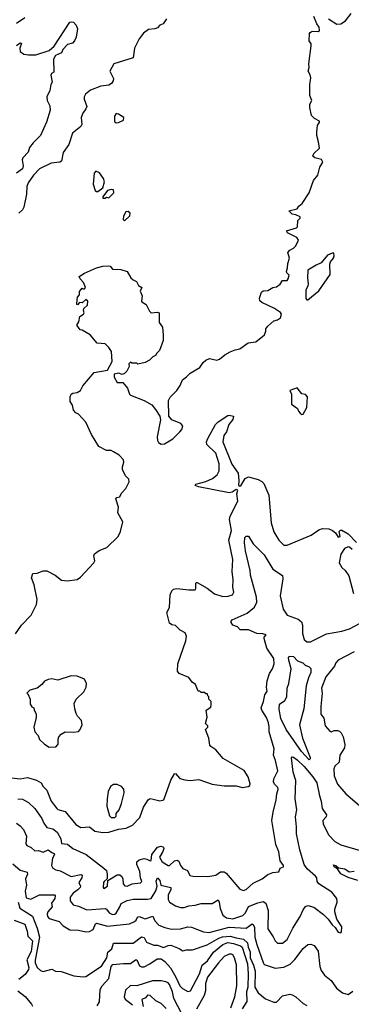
# Model space of a CAD drawing. Extents: x 1966327 to 2147849, y 395140 to 552178.
# Tile 14 of 256: x 2021341 to 2024072, y 443403 to 451509. Entities that reach past the tile are written whole.
import ezdxf

# ---------------------------------------------------------------- set-up
doc = ezdxf.new("R2010")
doc.units = 0

msp = doc.modelspace()

# ---------------------------------------------------------------- linework, layer by layer
at = {"layer": '0CON20XD'}
for points in [[(2021308, 446452), (2021355.4, 446524.6), (2021435, 446605.8), (2021478.5, 446695), (2021484, 446735), (2021460, 446855), (2021437.5, 446915), (2021450.7, 446949.3), (2021486.4, 446953.6), (2021535, 446972.5), (2021565, 446972.5), (2021632.5, 446935), (2021685.8, 446895.8), (2021735, 446889.2), (2021815, 446901.6), (2021841.2, 446918.8), (2021952.5, 447037.5), (2021960.8, 447055), (2021952.9, 447095), (2021958.3, 447111.7), (2021995, 447140), (2022057.5, 447165), (2022150.8, 447255), (2022172.5, 447295), (2022190, 447375), (2022148.3, 447448.3), (2022156.2, 447495), (2022132.5, 447565), (2022140, 447575), (2022165, 447580), (2022179.7, 447610.3), (2022215, 447649.4), (2022244, 447705), (2022240, 447725), (2022213.3, 447755), (2022187.5, 447805), (2022187, 447827), (2022199.2, 447865), (2022195.7, 447885), (2022161.2, 447925), (2022115, 447952.5), (2022095, 447962.5), (2022055, 447962), (2021992.5, 447995), (2021933.9, 448093.9), (2021886.1, 448196.1), (2021825, 448262.5), (2021803.6, 448273.6), (2021783.9, 448293.9), (2021776, 448336), (2021757, 448367), (2021756.7, 448405), (2021764.1, 448425.9), (2021780, 448435), (2021815, 448438.8), (2021842.5, 448455), (2021860, 448495), (2021955, 448603.8), (2022065, 448622.5), (2022102.5, 448695), (2022096.1, 448776.1), (2022075, 448810), (2022045, 448840), (2021980, 448845), (2021922.5, 448915), (2021855, 448952.5), (2021840, 448955), (2021812.5, 448995), (2021827, 449023), (2021837.5, 449065), (2021866.4, 449083.6), (2021872.5, 449095), (2021866.7, 449115), (2021869.3, 449130.7), (2021900.8, 449159.2), (2021902.3, 449192.3), (2021885, 449206.7), (2021855, 449177.5), (2021835, 449180), (2021818.3, 449161.7), (2021813, 449163), (2021813.3, 449205), (2021817.5, 449225), (2021832.5, 449245), (2021835, 449270), (2021855, 449300), (2021863, 449293), (2021875, 449293.3), (2021882.5, 449305), (2021866.7, 449345), (2021838, 449375), (2021831.2, 449395), (2021875, 449422.5), (2021974.2, 449465.8), (2022025, 449481.2), (2022075, 449483.3), (2022085, 449480), (2022106.1, 449456.1), (2022175, 449451.2), (2022227.5, 449435), (2022257.5, 449385), (2022276.4, 449366.4), (2022302.5, 449355), (2022320.3, 449320.3), (2022347.5, 449305), (2022333.8, 449275), (2022350, 449235), (2022343.1, 449195), (2022348, 449185), (2022382.5, 449165), (2022410, 449110), (2022425, 449096.7), (2022475, 449100), (2022490, 449095), (2022490, 449015), (2022517, 448977), (2022523.3, 448915), (2022521.7, 448868.3), (2022492.5, 448785), (2022470, 448765), (2022460, 448745), (2022437, 448733), (2022410, 448705), (2022375, 448687.5), (2022315, 448673.3), (2022305, 448680), (2022265, 448680), (2022255, 448690), (2022240, 448675), (2022242.5, 448655), (2022222.5, 448615), (2022203.6, 448596.4), (2022185, 448587.5), (2022155, 448598.8), (2022120, 448590), (2022118.8, 448565), (2022145, 448522.5), (2022191.7, 448521.7), (2022230, 448475), (2022246.7, 448425), (2022255, 448416.7), (2022366.7, 448375), (2022428.8, 448338.8), (2022460.5, 448300.5), (2022493.9, 448243.9), (2022500, 448215), (2022474.2, 448075.8), (2022476.2, 448045), (2022485, 448027.5), (2022505, 448013.8), (2022535, 448016.2), (2022601.3, 448058.7), (2022660, 448115), (2022676, 448135), (2022683.3, 448165), (2022667.5, 448185), (2022595, 448213.8), (2022570, 448245), (2022566.7, 448375), (2022579.5, 448400.5), (2022634, 448455), (2022662.7, 448497.3), (2022682.9, 448545), (2022715, 448567.5), (2022745, 448599.2), (2022825, 448645.7), (2022852.6, 448687.4), (2022875, 448706.9), (2022905, 448720), (2022965, 448706), (2022986.7, 448715), (2023029.1, 448750.9), (2023073.3, 448775), (2023115, 448791.4), (2023155, 448798), (2023221.3, 448848.7), (2023285, 448857.5), (2023356.4, 448913.6), (2023367.5, 448945), (2023367.5, 448965), (2023383.3, 448985), (2023435, 449031.2), (2023465, 449038.8), (2023490, 449055), (2023497.5, 449085), (2023489.3, 449099.3), (2023440.3, 449130.3), (2023335, 449181.2), (2023320, 449195), (2023317, 449217), (2023333.3, 449265), (2023345, 449277.5), (2023385, 449278.8), (2023425, 449303.8), (2023455, 449310), (2023485, 449331.2), (2023505, 449362.5), (2023545, 449363.3), (2023553.3, 449375), (2023560, 449405), (2023540, 449425), (2023537.5, 449435), (2023547.5, 449465), (2023548.3, 449501.7), (2023562.5, 449545), (2023548.3, 449591.7), (2023565, 449612.5), (2023595, 449627.5), (2023615, 449647.5), (2023636.7, 449695), (2023622.5, 449715), (2023547.5, 449755), (2023538.3, 449771.7), (2023620, 449795), (2023627.5, 449805), (2023632.5, 449855), (2023650, 449875), (2023650, 449885), (2023615, 449903.3), (2023585, 449909.2), (2023557.5, 449935), (2023625, 449951.2), (2023640, 449975), (2023666.7, 449995), (2023723.8, 450085), (2023760, 450185), (2023795, 450230), (2023812.5, 450295), (2023836.4, 450336.4), (2023827, 450357), (2023770.5, 450370.5), (2023753.8, 450385), (2023762.3, 450407.7), (2023809.3, 450450.7), (2023803, 450503), (2023787.5, 450555), (2023787.5, 450585), (2023793, 450637), (2023810, 450665), (2023810, 450675), (2023770, 450695), (2023745, 450720), (2023730, 450785), (2023730, 450815), (2023746.2, 450845), (2023731.2, 450885), (2023731.2, 450975), (2023739.5, 451029.5), (2023733.8, 451055), (2023716.2, 451085), (2023726.2, 451115), (2023721.2, 451145), (2023742.2, 451295), (2023740.5, 451310.5), (2023726, 451335), (2023727.5, 451395), (2023732.5, 451405), (2023750, 451415), (2023798.8, 451411.2), (2023809.3, 451420.7), (2023807.3, 451447.3), (2023788.8, 451475), (2023763.8, 451535)], [(2021382.5, 451525), (2021315, 451478.9)], [(2023885, 451516), (2023952.4, 451472.4), (2023984.5, 451475.5), (2024025, 451500), (2024070.4, 451559.6)], [(2021315, 451295.6), (2021345, 451320), (2021355, 451316.7), (2021341.8, 451275), (2021346.3, 451246.3), (2021375, 451225.7), (2021415, 451219.4), (2021475, 451220.6), (2021584.5, 451255.5), (2021625, 451291.2), (2021755, 451487.5), (2021765, 451492.5), (2021785, 451490), (2021807.5, 451465), (2021817.5, 451435), (2021807.5, 451365), (2021793.3, 451335), (2021775, 451316.7), (2021735.7, 451304.3), (2021696.7, 451265), (2021685, 451237.5), (2021635, 451213.3), (2021620, 451185), (2021621.7, 451078.3), (2021603.3, 451066.7), (2021597, 451053), (2021607.5, 450995), (2021597.5, 450975), (2021590, 450925), (2021566.1, 450873.9), (2021568.8, 450845), (2021588.6, 450798.6), (2021591.9, 450765), (2021560.8, 450665), (2021512, 450555), (2021452, 450495), (2021422.9, 450457.1), (2021412.3, 450417.7), (2021367, 450373), (2021361.9, 450355), (2021370, 450305), (2021365, 450282), (2021315.3, 450244.7)], [(2022550, 451515), (2022522, 451475), (2022495, 451463.3), (2022475, 451443.5), (2022455, 451434.7), (2022402.4, 451427.6), (2022362, 451398), (2022325, 451350.8), (2022285.4, 451275), (2022275.9, 451194.1), (2022116.7, 451145), (2022084.1, 451085.9), (2022113.8, 451025), (2022111.6, 451005), (2022098.5, 450985), (2022075, 450970.8), (2022008.8, 450961.2), (2021925, 450928), (2021884.3, 450895), (2021873.1, 450875), (2021871.9, 450855), (2021893.1, 450795), (2021886.1, 450775), (2021860.5, 450739.5), (2021848, 450705), (2021851.8, 450645), (2021845, 450628.6)], [(2022135, 450661.2), (2022155, 450663.8), (2022196.9, 450683.1), (2022200, 450705), (2022155, 450732.5), (2022135, 450737.5), (2022121.9, 450715), (2022121.4, 450671.4), (2022135, 450661.2)], [(2021845, 450628.6), (2021776.4, 450573.6), (2021745, 450482.9), (2021698.2, 450415), (2021685.5, 450344.5), (2021672.8, 450337.2), (2021601.7, 450328.3), (2021505, 450282), (2021455, 450227.8), (2021410.5, 450165), (2021400, 450135), (2021396.9, 450073.1), (2021375.5, 449965.5), (2021365, 449942.5), (2021335, 449915.8)], [(2021975, 450093.3), (2021985, 450094.4), (2022026.3, 450123.7), (2022040, 450175), (2022031.2, 450201.2), (2021997.9, 450247.9), (2021968.3, 450261.7), (2021955.7, 450244.3), (2021945.5, 450155), (2021963.1, 450103.1), (2021975, 450093.3)], [(2022045, 450040), (2022055, 450047.5), (2022075, 450042.5), (2022116.2, 450083.8), (2022115, 450107.5), (2022095, 450112.5), (2022065, 450102.5), (2022025, 450050), (2022025, 450040), (2022045, 450040)], [(2022205, 449853.3), (2022248, 449895), (2022251.2, 449915), (2022235, 449931.2), (2022215, 449926.7), (2022195, 449892.5), (2022192, 449865), (2022205, 449853.3)], [(2023715, 449202.5), (2023805, 449276), (2023898.3, 449411.7), (2023893.9, 449496.1), (2023900, 449515), (2023926.2, 449545), (2023931.2, 449565), (2023926.7, 449586.7), (2023915, 449587.5), (2023875, 449570), (2023825, 449507.5), (2023781.7, 449488.3), (2023714.2, 449445.8), (2023710, 449385), (2023717.8, 449335), (2023714.3, 449315), (2023698, 449285), (2023696.2, 449265), (2023697.5, 449215), (2023705, 449202.5), (2023715, 449202.5)], [(2023665, 448260), (2023675, 448262.5), (2023705.8, 448315.8), (2023712, 448405), (2023695, 448423.8), (2023665, 448430), (2023625, 448477.5), (2023565, 448457.5), (2023580, 448425), (2023580, 448345), (2023629.3, 448309.3), (2023637.5, 448285), (2023650.5, 448270.5), (2023665, 448260)], [(2022440.8, 445090.8), (2022495, 445078.1), (2022527.9, 445085), (2022585, 445247.1), (2022615, 445300), (2022625, 445303.8), (2022660.9, 445260.9), (2022699.7, 445249.7), (2022745, 445246.7), (2022815, 445252.5), (2022925, 445214.2), (2023025, 445202.1), (2023125, 445200.3), (2023175, 445188.2), (2023222.5, 445195), (2023236.2, 445205), (2023238.3, 445218.3), (2023222.5, 445275), (2023188.3, 445328.3), (2023016.4, 445426.4), (2022957.7, 445497.7), (2022914.2, 445524.2), (2022906.1, 445536.1), (2022898.8, 445595), (2022870, 445665), (2022890, 445685), (2022890, 445695), (2022872.5, 445715), (2022884.1, 445765.9), (2022877.5, 445825), (2022915, 445850), (2022918.3, 445871.7), (2022917, 445897), (2022900, 445915), (2022900, 445935), (2022891.7, 445941.7), (2022888.3, 445958.3), (2022875, 445960), (2022865, 445970), (2022835, 445970), (2022825, 445980), (2022811.7, 445981.7), (2022790, 446035), (2022762.5, 446055), (2022735, 446092.5), (2022655, 446127.5), (2022640, 446145), (2022644.3, 446205), (2022708.5, 446395), (2022714, 446435), (2022705, 446460), (2022663.6, 446483.6), (2022625, 446522.5), (2022595, 446527.5), (2022575, 446540), (2022551.7, 446628.3), (2022575, 446670), (2022581.4, 446775), (2022595, 446806.7), (2022608.8, 446821.2), (2022635, 446827.5), (2022734.2, 446814.2), (2022785, 446814.2), (2022793, 446827), (2022791.2, 446868.8), (2022795, 446876.7), (2022803.8, 446876.2), (2022885, 446830), (2022945, 446781.1), (2023015, 446760.6), (2023057.8, 446762.2), (2023092.5, 446775), (2023103.3, 446795), (2023097, 446837), (2023097.8, 446897.8), (2023090, 446965), (2023096, 447065), (2023062.9, 447225), (2023084.7, 447305), (2023069.7, 447395), (2023075, 447420.8), (2023137.8, 447545), (2023130, 447605), (2023136.3, 447636.3), (2023125, 447640), (2023091.4, 447618.6), (2023065, 447613.9), (2022812.4, 447662.4), (2022787.5, 447675), (2022792.5, 447685), (2022875, 447708.2), (2022928.2, 447731.8), (2022966.8, 447763.2), (2022982.7, 447795), (2022983.3, 447853.3), (2022955, 447940.8), (2022881.7, 448011.7), (2022880.4, 448035), (2022889.5, 448060.5), (2022953.6, 448175), (2022975, 448199.3), (2023055, 448250.8), (2023065.9, 448254.1), (2023100.8, 448245), (2023095, 448216.2), (2023062.9, 448177.1), (2023045.4, 448115), (2023021.5, 448085), (2023013.5, 448035), (2023089.1, 447849.1), (2023140, 447775), (2023146.1, 447716.1), (2023142.8, 447672.8), (2023155, 447670), (2023165, 447677.8), (2023199.1, 447730.9), (2023225, 447745.4), (2023305, 447724.5), (2023335, 447708.1), (2023350.5, 447690.5), (2023391.5, 447595), (2023412.7, 447367.3), (2023435, 447292.5), (2023475.7, 447225), (2023515, 447182.5), (2023545, 447182.5), (2023740, 447265), (2023805, 447308.6), (2023835, 447320.8), (2023886.6, 447316.6), (2023917.5, 447305), (2023942.5, 447285), (2023965, 447250), (2023980, 447255), (2023972.5, 447295), (2023983, 447307), (2023995, 447307.5), (2024045, 447276.2), (2024113.3, 447205)], [(2021325.4, 445094.6), (2021365, 445090.6), (2021413.3, 445063.3), (2021466, 445016), (2021523.1, 444933.1), (2021538.8, 444895), (2021565, 444857.5), (2021615, 444846.4), (2021648.8, 444818.8), (2021679.1, 444765), (2021686.4, 444726.4), (2021735, 444720), (2021778.6, 444685), (2021888, 444635), (2022035, 444523.8), (2022056.2, 444505), (2022062.5, 444475), (2022062.5, 444435), (2022036.7, 444415), (2022032.5, 444405), (2022027.5, 444365), (2022035, 444357.5), (2022063.3, 444375), (2022067.5, 444422.5), (2022145, 444467.8), (2022165, 444467.8), (2022181.4, 444455), (2022189.4, 444435), (2022192.9, 444395), (2022207.5, 444377.5), (2022225, 444375.8), (2022266.4, 444393.6), (2022337.3, 444402.7), (2022346.2, 444415), (2022335.4, 444445.4), (2022330, 444495), (2022306.6, 444555), (2022306.5, 444575), (2022325, 444592.7), (2022365, 444602.9), (2022388.5, 444598.5), (2022415, 444584.3), (2022424, 444586), (2022428.9, 444635), (2022475, 444696.3), (2022505, 444704.6), (2022525, 444695.5), (2022528.2, 444685), (2022520.3, 444659.7), (2022493.6, 444615), (2022514.8, 444574.8), (2022564.4, 444545), (2022575, 444544.7), (2022615, 444582.9), (2022638.8, 444588.8), (2022650.8, 444580.8), (2022664.3, 444545), (2022685, 444521.4), (2022724, 444505), (2022743, 444463), (2022767, 444457), (2022890, 444455), (2022955, 444465.5), (2022995, 444494.6), (2023025, 444494.7), (2023042.4, 444482.4), (2023155, 444350.8), (2023185, 444340), (2023205, 444347.1), (2023265, 444398.9), (2023337.5, 444435), (2023385, 444471.4), (2023425, 444488.1), (2023475, 444493.3), (2023485.8, 444524.2), (2023513.3, 444535), (2023514.2, 444545), (2023485.7, 444585), (2023475, 444657.5), (2023451.7, 444718.3), (2023418.5, 444915), (2023427.9, 444985), (2023454, 445086), (2023457.7, 445135), (2023470.3, 445175), (2023467.7, 445187.7), (2023440, 445215), (2023430.8, 445235), (2023435, 445260), (2023467.5, 445325), (2023448.9, 445408.9), (2023432.5, 445455), (2023435.3, 445505), (2023395.4, 445645), (2023396.2, 445685), (2023389.3, 445719.3), (2023373.5, 445765), (2023336, 445825), (2023330.9, 445845), (2023350, 445895), (2023359.2, 445950.8), (2023379.3, 445980.7), (2023373.8, 446015), (2023380, 446065), (2023398.8, 446125), (2023423.9, 446166.1), (2023435.3, 446204.7), (2023435, 446251.2), (2023377.5, 446335), (2023353.8, 446415), (2023354, 446425), (2023371.2, 446445), (2023343.5, 446453.5), (2023295, 446455.3), (2023225, 446486.7), (2023156.9, 446486.9), (2023135, 446511.5), (2023095, 446525.5), (2023082, 446545), (2023082.5, 446557.5), (2023091.9, 446568.1), (2023215, 446622.9), (2023275, 446671.5), (2023293.3, 446715), (2023292.5, 446755), (2023242.5, 446935), (2023239.5, 446975), (2023200.8, 447135), (2023191.5, 447201.5), (2023195.9, 447245), (2023205, 447256.8), (2023225, 447257.5), (2023265, 447194.5), (2023353.4, 447103.4), (2023426.4, 446986.4), (2023505, 446932.5), (2023507.1, 446905), (2023487.1, 446765), (2023510, 446655), (2023545, 446607.8), (2023635, 446573.1), (2023661.7, 446551.7), (2023670, 446525), (2023669.5, 446455), (2023685, 446406), (2023705, 446387.8), (2023735, 446386.4), (2023867.6, 446452.4), (2023994.1, 446475.9), (2024056, 446495), (2024279.1, 446610.9)], [(2024078.3, 447148.3), (2024057, 447167), (2024045, 447170), (2024015, 447156.7), (2023985, 447110), (2023973, 447037), (2023995, 447000), (2024022.5, 446975), (2024050.7, 446930.7), (2024090, 446785)], [(2023725, 445416.5), (2023662.8, 445482.9), (2023536.6, 445665), (2023491.9, 445755), (2023476.8, 445833.2), (2023481.1, 445875), (2023525, 445905.2), (2023540.6, 445935), (2023544.6, 446005.4), (2023557.5, 446045), (2023576.7, 446165), (2023557.9, 446235), (2023555.8, 446255), (2023561.4, 446268.6), (2023595, 446267.1), (2023629.6, 446229.6), (2023673.8, 446215), (2023691.2, 446195), (2023725, 446180.8), (2023738, 446168), (2023739.3, 446135), (2023719.3, 446090.7), (2023700.3, 446025), (2023679.8, 445835), (2023644.7, 445704.7), (2023670.5, 445595), (2023732.2, 445435), (2023734.4, 445425), (2023725, 445416.5)], [(2024095, 446303.6), (2023964.8, 446235.2), (2023945, 446215.4), (2023932.6, 446187.4), (2023862.3, 446097.7), (2023827.5, 446005), (2023831.8, 445965), (2023820, 445855), (2023820.3, 445790.3), (2023845, 445757.5), (2023855.4, 445695), (2023895, 445652.5), (2023905, 445646.7), (2023931.9, 445658.1), (2023957.3, 445657.3), (2023975, 445652), (2023987.9, 445637.9), (2024004.4, 445604.4), (2024018.3, 445541.7), (2024016.4, 445515), (2023977.5, 445455), (2023973, 445397), (2023937, 445363), (2023927.5, 445342.5), (2023930.4, 445285), (2023958.8, 445215), (2024026.9, 445135), (2024140.2, 445040.2)], [(2021585, 445520), (2021635, 445523.3), (2021645, 445527.5), (2021656.7, 445545), (2021656.7, 445585), (2021663.3, 445605), (2021682.7, 445627.3), (2021715, 445646), (2021785, 445642), (2021825, 445650), (2021840, 445665), (2021855.7, 445704.3), (2021849.7, 445739.7), (2021818, 445775), (2021807, 445797), (2021794.3, 445835), (2021790.5, 445879.5), (2021805.9, 445914.1), (2021870, 445975), (2021887.5, 446015), (2021892, 446045), (2021875, 446080), (2021815, 446103.3), (2021765, 446106.2), (2021655, 446072.5), (2021605, 446081.2), (2021575, 446077.5), (2021545, 446063.3), (2021523.9, 446036.1), (2021485, 446006.7), (2021425, 445990), (2021400, 445965), (2021408.3, 445958.3), (2021427.5, 445915), (2021427.5, 445875), (2021441.7, 445851.7), (2021457.5, 445845), (2021460, 445825), (2021476.7, 445795), (2021477.5, 445765), (2021458.8, 445685), (2021466.7, 445645), (2021493.8, 445615), (2021505, 445583.3), (2021545.9, 445545.9), (2021585, 445520)], [(2021315, 444894.4), (2021345, 444872.9), (2021371.4, 444841.4), (2021397.6, 444787.6), (2021391.5, 444725), (2021400.8, 444710.8), (2021436, 444695), (2021465, 444667.5), (2021495, 444668.1), (2021535, 444656.5), (2021575, 444675.2), (2021605, 444651.4), (2021625.6, 444645), (2021627.1, 444635), (2021612, 444605), (2021602.5, 444545), (2021615, 444524.2), (2021639.1, 444509.1), (2021675, 444501.9), (2021765, 444454.3), (2021845, 444470.9), (2021856.7, 444466.7), (2021854.1, 444445), (2021827.9, 444405), (2021842.9, 444375), (2021840, 444365), (2021821.2, 444345), (2021781.1, 444318.9), (2021758.1, 444285), (2021757.8, 444255), (2021782.1, 444222.1), (2021825, 444211.8), (2021895, 444180.9), (2022045, 444190.4), (2022055.8, 444185.8), (2022078.9, 444155), (2022105, 444141.2), (2022125, 444144.5), (2022136.4, 444153.6), (2022165.3, 444204.7), (2022177.6, 444232.4), (2022225, 444257.9), (2022275, 444268.9), (2022395, 444268.6), (2022425.2, 444274.8), (2022463.3, 444336.7), (2022472.6, 444375), (2022465, 444417.5), (2022475, 444443.3), (2022495, 444420.8), (2022504.3, 444385), (2022585.5, 444365), (2022586.5, 444345), (2022563.4, 444305), (2022564.4, 444264.4), (2022574.1, 444244.1), (2022625, 444214.5), (2022665, 444199.4), (2022695, 444199.4), (2022735, 444213.3), (2022785, 444218.1), (2022835, 444233.3), (2022925, 444232.1), (2022975, 444262), (2022985, 444243.3), (2022990.8, 444190.8), (2023015, 444136), (2023044.1, 444114.1), (2023095, 444105.8), (2023180, 444135), (2023200.6, 444155), (2023225, 444208.2), (2023302.9, 444237.1), (2023345, 444250), (2023367.5, 444235), (2023388.5, 444175), (2023384.3, 444025), (2023429.4, 443959.4), (2023444.6, 443924.6), (2023465, 443907.5), (2023505, 443907.1), (2023544.3, 443935), (2023591.5, 444028.5), (2023651.4, 444125), (2023675, 444181.2), (2023695, 444208), (2023714.2, 444215.8), (2023763.4, 444203.4), (2023842.4, 444142.4), (2023882.4, 444102.4), (2023915, 444056), (2023940, 444035), (2023965, 443997.5), (2023985, 443990), (2023991.7, 443998.3), (2023995, 444040), (2023952, 444105), (2023936.2, 444165), (2023936.2, 444185), (2023955.6, 444245), (2023952.5, 444275), (2023910.6, 444325), (2023804.4, 444395), (2023792, 444415), (2023788.8, 444445), (2023777.5, 444457.5), (2023708.7, 444518.7), (2023683.3, 444555), (2023648.4, 444675), (2023619.6, 444805), (2023620, 444865), (2023611.1, 444945), (2023624.3, 445005), (2023610, 445095), (2023615.3, 445245), (2023592.4, 445315), (2023578.6, 445431.4), (2023585, 445440.4), (2023595, 445438.1), (2023626.2, 445416.2), (2023685, 445359.5), (2023756.4, 445276.4), (2023787, 445225), (2023808.7, 445118.7), (2023824.6, 445075), (2023831.2, 445015), (2023867.3, 444962.7), (2023863.8, 444945), (2023838, 444915), (2023840, 444885)], [(2021275, 445268.2), (2021345, 445259.8), (2021405, 445270.4), (2021478.5, 445248.5), (2021517.1, 445225), (2021535.6, 445195), (2021565.3, 445165.3), (2021600, 445075), (2021646, 445016), (2021655, 445007.8), (2021715, 444989.1), (2021803.4, 444883.4), (2021845, 444859.3), (2021915, 444864.5), (2021959.5, 444829.5), (2022025, 444817.9), (2022075, 444819.6), (2022155, 444845.8), (2022218.3, 444851.7), (2022271.2, 444878.8), (2022330.5, 444939.5), (2022360, 445025), (2022400, 445085), (2022415, 445096.1), (2022440.8, 445090.8)], [(2022125, 444941.4), (2022135, 444952.5), (2022136.2, 444975), (2022159.2, 445005), (2022180, 445055), (2022202.5, 445145), (2022200, 445175), (2022180, 445195), (2022145, 445212.5), (2022115, 445212.5), (2022090, 445195), (2022068.8, 445155), (2022061.2, 445095), (2022060, 445035), (2022080, 444955), (2022095, 444941.4), (2022125, 444941.4)], [(2023840, 444885), (2023885.5, 444795.5), (2023935, 444742.2), (2023985, 444716.5), (2024145, 444670)], [(2021285, 444560), (2021345, 444507.5), (2021401.7, 444491.7), (2021405.9, 444475), (2021396.6, 444455), (2021388.2, 444435), (2021398.2, 444385), (2021386.8, 444335), (2021395, 444280.4), (2021432.7, 444267.3), (2021505, 444303.1), (2021628, 444305), (2021634.5, 444295), (2021629.8, 444275), (2021602.5, 444235), (2021607.3, 444205), (2021572.9, 444165), (2021566.6, 444145), (2021569.1, 444125), (2021585, 444110.5), (2021665, 444084.4), (2021699.6, 444049.6), (2021755, 444016.9), (2021825, 444014.2), (2021885, 444000.5), (2021915, 444003.3), (2021945, 444017.5), (2021964.4, 444065), (2021975, 444071.5), (2022065, 444047.1), (2022244.4, 444065.6), (2022287.1, 444085), (2022299.4, 444095), (2022310.9, 444119.1), (2022325, 444125.4), (2022375, 444106.1), (2022438.5, 444128.5), (2022455, 444090.8), (2022486, 444055), (2022536.7, 444035), (2022592, 444022), (2022665, 444023.6), (2022725, 444039.6), (2022755, 444037.9), (2022855, 443999.5), (2022902.8, 443992.8), (2023065, 444036.7), (2023205, 444029.5), (2023255.5, 444065.5), (2023265, 444060), (2023273.8, 444033.8), (2023278.8, 443955), (2023293.7, 443895), (2023345, 443746.7), (2023355, 443731.8), (2023445, 443700.5), (2023515, 443708.2), (2023567.4, 443732.6), (2023607.9, 443772.1), (2023675, 443861.5), (2023715, 443895.6), (2023737.4, 443897.4), (2023765, 443885.8), (2023798.6, 443841.4), (2023811.8, 443715), (2023825, 443682), (2023852, 443642), (2023905, 443598.1), (2023948.6, 443535), (2023998.3, 443498.3), (2024045, 443484.4), (2024085, 443510)], [(2024125, 444420.9), (2024045, 444447.3), (2023985, 444477.3), (2023957.7, 444517.7), (2023930, 444535), (2023925, 444550), (2023945, 444546.2), (2023967.6, 444527.6), (2024018.2, 444518.2), (2024055, 444492.2), (2024095, 444499.5)], [(2021328.3, 444245), (2021343.5, 444193.4), (2021447.1, 444127.1), (2021485, 444030.8), (2021503.5, 443955), (2021467.9, 443765), (2021468.5, 443745), (2021485, 443706), (2021511.7, 443681.7), (2021535, 443674), (2021605, 443692.5), (2021635, 443676), (2021683.9, 443673.9), (2021787.3, 443637.3), (2021865, 443628), (2021885, 443630.8), (2022015, 443716.4), (2022058.7, 443785), (2022068.3, 443831.7), (2022100, 443860), (2022115, 443907.5), (2022275, 443905.4), (2022345, 443959), (2022365, 443953.2), (2022385.5, 443915), (2022445, 443888.8), (2022475, 443889.1), (2022525, 443870.5), (2022565, 443887.8), (2022585, 443888.8), (2022655, 443862.5), (2022685, 443842.3), (2022715, 443851.4), (2022765, 443850), (2022885, 443892.7), (2022981.4, 443948.7), (2023011, 443959), (2023075, 443963.3), (2023125, 443949.2), (2023185, 443938.1), (2023217.8, 443907.8), (2023223, 443873), (2023238.8, 443835), (2023239.9, 443785), (2023266.4, 443726.4), (2023280.7, 443675), (2023276.4, 443545), (2023305, 443497.1), (2023365, 443446.7), (2023435, 443420.5), (2023455, 443420.6), (2023506.4, 443473.6), (2023565, 443485.7), (2023585, 443482), (2023615, 443464.2), (2023675, 443409.2), (2023705, 443392.5)], [(2021295, 444095.6), (2021383.4, 444063.4), (2021402.6, 444005), (2021407.2, 443965), (2021446.7, 443925), (2021435, 443837.1), (2021401.3, 443768.7), (2021416.8, 443705), (2021415, 443690), (2021385, 443647.5), (2021335, 443608.1)], [(2021980.4, 443389.6), (2021997.4, 443422.6), (2022004.8, 443525.2), (2022021.4, 443555), (2022075, 443616.5), (2022095, 443714.4), (2022109.1, 443730.9), (2022195, 443739.5), (2022255, 443737.4), (2022295, 443768.7), (2022305, 443769.2), (2022328.7, 443718.7), (2022345, 443710.4), (2022365, 443710.3), (2022413.1, 443735), (2022472, 443778), (2022505, 443776.9), (2022536.3, 443756.3), (2022583, 443703), (2022627.5, 443627.5), (2022660.4, 443555), (2022683, 443533), (2022725, 443508.1), (2022747.1, 443515), (2022820.6, 443655), (2022844.2, 443725), (2022888.9, 443761.1), (2022936.8, 443833.2), (2023013.7, 443896.3), (2023055, 443910.5), (2023103.1, 443903.1), (2023159.5, 443885), (2023172.9, 443872.9), (2023217.2, 443735), (2023223.7, 443655), (2023219.4, 443545), (2023210.2, 443505), (2023210.7, 443425), (2023174.4, 443365)], [(2023078.8, 443375), (2023114.1, 443465), (2023130.5, 443555), (2023127.3, 443727.3), (2023110.4, 443785), (2023095, 443808.9), (2023085, 443815.2), (2023066, 443815), (2023024.3, 443795.7), (2022977.5, 443745), (2022887.6, 443625), (2022870.1, 443575), (2022871.4, 443515), (2022860.8, 443475), (2022798.3, 443361.7)], [(2022675, 443324.9), (2022611.7, 443451.7), (2022599.6, 443505), (2022574.3, 443565), (2022565, 443578.4), (2022545, 443589.2), (2022505, 443595.9), (2022434.9, 443595.1), (2022305, 443555.2), (2022255, 443559), (2022211.5, 443518.5), (2022200.9, 443465), (2022210, 443445), (2022269.7, 443399.7)], [(2021324.6, 443515), (2021385, 443466.8), (2021437.8, 443405), (2021446.2, 443386.2)], [(2022548, 443368), (2022505, 443409.1), (2022462.4, 443432.4), (2022415, 443474.2), (2022395, 443478), (2022376.2, 443455), (2022347.3, 443442.7), (2022357.3, 443385)]]:
    msp.add_lwpolyline(points, dxfattribs=at)

doc.saveas('drawing.dxf')
